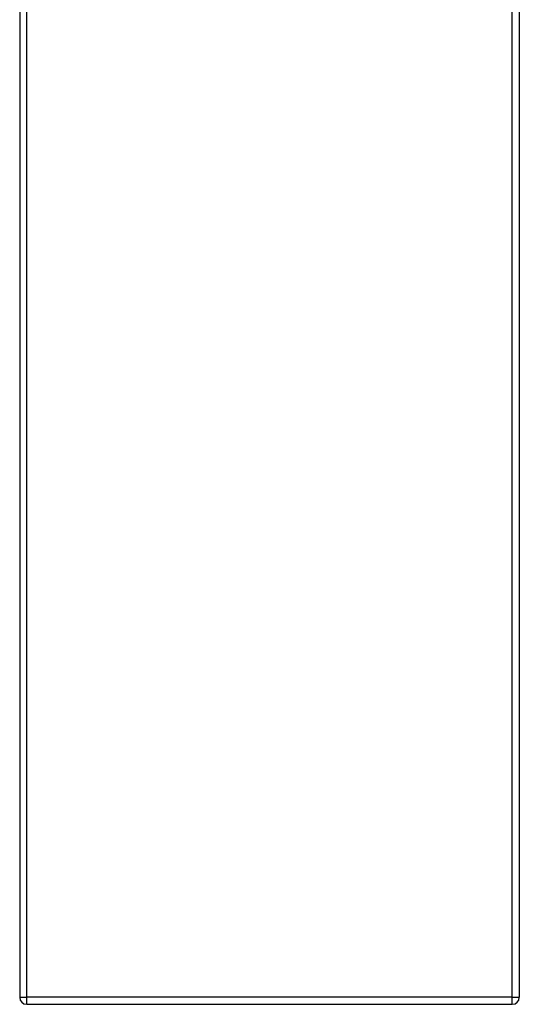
# Model space of a CAD drawing. Header units: inches. Extents: x 8.8 to 84.2, y 6.4 to 55.5.
# Tile 36 of 53: x 60.9 to 66.9, y 21.6 to 33.4. Entities that reach past the tile are written whole.
import ezdxf

# ---------------------------------------------------------------- set-up
doc = ezdxf.new("R2010")
doc.units = ezdxf.units.IN
doc.header["$MEASUREMENT"] = 0
doc.layers.add('Visible Edges(ANSI)', color=7, linetype='Continuous', lineweight=25)
doc.layers.add('Visible Tangent Edges(ANSI)', color=7, linetype='Continuous', lineweight=25)

msp = doc.modelspace()

# ---------------------------------------------------------------- linework, layer by layer
at = {"layer": 'Visible Edges(ANSI)'}
for p, q in [((60.901, 41.536), (60.901, 21.704)), ((66.901, 41.536), (66.901, 21.704)), ((60.985, 21.62), (66.817, 21.62))]:
    msp.add_line(p, q, dxfattribs=at)
for centre, start, end in [((60.985, 21.704), 180, 270), ((66.817, 21.704), 270, 0)]:
    msp.add_arc(centre, 0.084, start, end, dxfattribs=at)
at = {"layer": 'Visible Tangent Edges(ANSI)'}
for p, q in [((60.985, 21.704), (60.985, 41.536)), ((66.817, 21.704), (66.817, 41.536)), ((60.901, 21.704), (60.985, 21.704)), ((60.985, 21.62), (60.985, 21.704)), ((66.817, 21.704), (60.985, 21.704)), ((66.817, 21.62), (66.817, 21.704)), ((66.817, 21.704), (66.901, 21.704))]:
    msp.add_line(p, q, dxfattribs=at)

doc.saveas('drawing.dxf')
